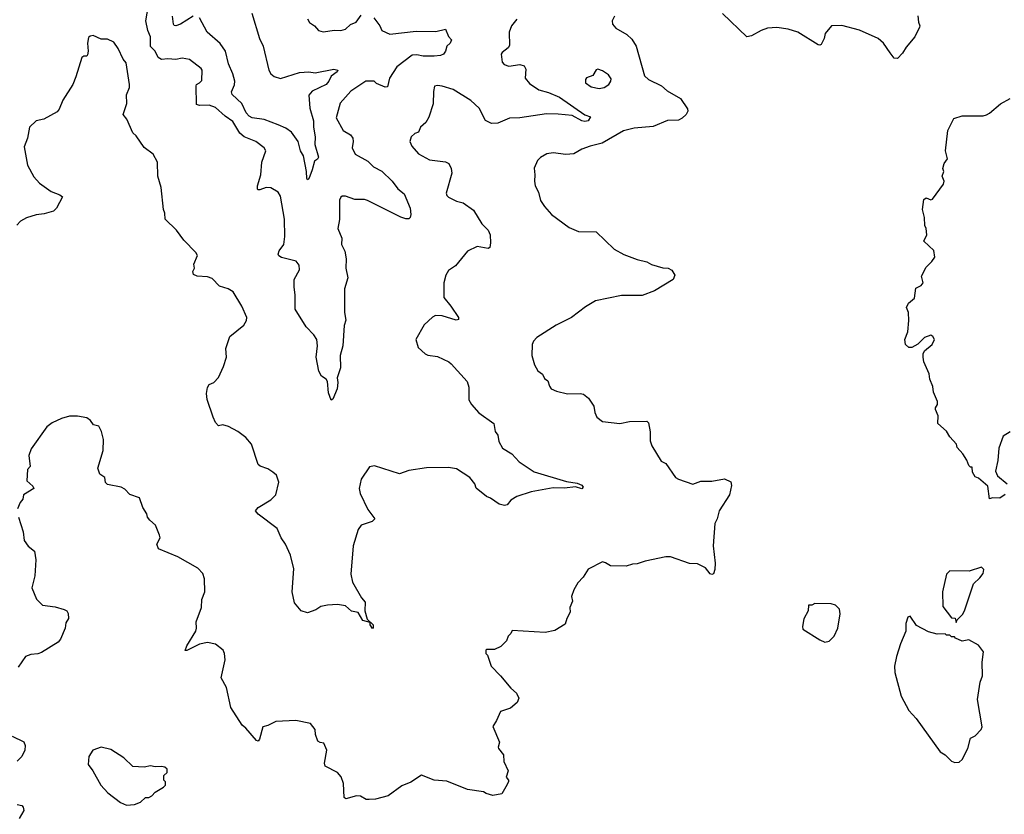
# Model space of a CAD drawing. Extents: x 1839239 to 1929705, y 762242 to 910352.
# Tile 57 of 256: x 1854641 to 1860849, y 809420 to 814433. Entities that reach past the tile are written whole.
import ezdxf

# ---------------------------------------------------------------- set-up
doc = ezdxf.new("R2010")
doc.units = 0

msp = doc.modelspace()

# ---------------------------------------------------------------- linework, layer by layer
at = {"layer": '0CON10XD'}
for points in [[(1856874.6, 814444.6), (1856912, 814395), (1856924.5, 814364.5), (1856975, 814341.9), (1857141.7, 814361.7), (1857265, 814358.8), (1857325, 814372.5), (1857345, 814326), (1857363.8, 814305), (1857355.6, 814284.4), (1857334.2, 814265), (1857326, 814235), (1857313.4, 814216.6), (1857295, 814207.8), (1857255, 814202.3), (1857185, 814202.7), (1857145, 814212), (1857115, 814208.7), (1857018.2, 814135), (1856972.1, 814065), (1856960.7, 814009.3), (1856945, 814007.1), (1856890.4, 814030.4), (1856875, 814045.5), (1856824, 814046), (1856727.9, 813982.1), (1856662.6, 813907.4), (1856637.1, 813815), (1856680, 813735), (1856726.2, 813706.2), (1856741.5, 813685), (1856744.5, 813665), (1856736.4, 813625), (1856756.9, 813585), (1856835, 813539.6), (1856872, 813505), (1856925, 813477.5), (1856989.2, 813415), (1857025, 813366.2), (1857065, 813333.8), (1857102, 813245), (1857106.7, 813205), (1857102.5, 813185), (1857095, 813177.5), (1857075, 813176.7), (1857045, 813188), (1856833.2, 813293.2), (1856815, 813298.6), (1856755, 813298.6), (1856695, 813318.8), (1856675, 813318.8), (1856665, 813312.5), (1856656.7, 813295), (1856656.4, 813173.6), (1856647.5, 813115), (1856671.2, 813055), (1856670.8, 813015), (1856691.9, 812971.9), (1856700, 812925), (1856698.1, 812865), (1856710, 812805), (1856688, 812735), (1856689.2, 812585), (1856697.9, 812537.9), (1856687.8, 812505), (1856677.8, 812375), (1856661.4, 812315), (1856663.9, 812236.1), (1856643, 812173), (1856647.5, 812145), (1856643.3, 812105), (1856615, 812040), (1856605, 812032.5), (1856588.5, 812078.5), (1856581.7, 812151.7), (1856572.5, 812165), (1856543.6, 812183.6), (1856527.5, 812215), (1856510, 812305), (1856519.2, 812375), (1856513.8, 812415), (1856496.2, 812445), (1856446.2, 812495), (1856377.6, 812607.6), (1856378.8, 812695), (1856372.4, 812747.6), (1856371.4, 812795), (1856404.3, 812855), (1856402.9, 812885), (1856385, 812909.2), (1856292.4, 812932.4), (1856275, 812943.8), (1856270.8, 812955), (1856277.5, 812975), (1856305.6, 813015), (1856313.3, 813065), (1856310, 813175), (1856285, 813320), (1856270, 813345), (1856225, 813372.9), (1856195, 813374.3), (1856155, 813359.2), (1856145, 813358.8), (1856140, 813365), (1856140, 813385), (1856160.6, 813455), (1856167.1, 813535), (1856192.5, 813605), (1856182.5, 813625), (1856130, 813665), (1856056.2, 813695), (1856028.1, 813718.1), (1855985, 813790.4), (1855935.6, 813825), (1855875, 813880), (1855835, 813893.6), (1855775, 813891.8), (1855755, 813898.8), (1855752.7, 814015), (1855756.7, 814025), (1855774.5, 814034.5), (1855790.3, 814049.7), (1855791.4, 814115), (1855785, 814125.8), (1855712.3, 814182.3), (1855665, 814190.8), (1855625, 814181.9), (1855575.7, 814185.7), (1855535, 814181.2), (1855514.3, 814194.3), (1855494.6, 814235), (1855464.8, 814264.8), (1855466.1, 814325), (1855448.2, 814365), (1855436.7, 814426.7), (1855453.1, 814523.1)], [(1857774.4, 814435.6), (1857742.5, 814395), (1857726, 814355), (1857728.8, 814271.2), (1857720, 814255), (1857683, 814227), (1857676.2, 814215), (1857683.8, 814165), (1857695, 814151.2), (1857725, 814139.2), (1857795, 814150.8), (1857822.3, 814142.3), (1857831.2, 814121.2), (1857828.2, 814065), (1857855, 814030), (1857915, 813990.8), (1857974.7, 813974.7), (1858043.7, 813943.7), (1858205, 813832), (1858239.3, 813819.3), (1858225, 813796), (1858205, 813791.5), (1858185, 813795.6), (1858125, 813828.2), (1858035, 813837.2), (1857961.8, 813838.2), (1857793.6, 813813.6), (1857728.6, 813811.4), (1857655, 813780), (1857615, 813777.5), (1857578, 813798), (1857537.3, 813875), (1857485, 813923.8), (1857375, 813991.8), (1857305, 814014.2), (1857275, 814018), (1857256.7, 814013.3), (1857249.5, 813980.5), (1857248.3, 813901.7), (1857221.5, 813818.5), (1857202, 813785), (1857168, 813755), (1857155.7, 813724.3), (1857132.5, 813715), (1857110, 813695), (1857100, 813665), (1857113.3, 813635), (1857155, 813586.2), (1857225, 813548.6), (1857325, 813536), (1857346.7, 813525), (1857361.2, 813495), (1857366.2, 813465), (1857330.7, 813339.3), (1857333.3, 813325), (1857345, 813312.5), (1857395, 813288.2), (1857437.1, 813277.1), (1857502.5, 813232.5), (1857555.4, 813145), (1857595.2, 813105.2), (1857606.5, 813075), (1857609.3, 813025), (1857605, 812995.8), (1857595, 812988.9), (1857525, 813001.4), (1857465, 812973.1), (1857388.9, 812881.1), (1857345, 812851.2), (1857328.3, 812821.7), (1857316.1, 812773.9), (1857315, 812680), (1857360, 812625), (1857406.7, 812555), (1857407.5, 812542.5), (1857393, 812537), (1857305, 812564), (1857262.3, 812567.7), (1857242.7, 812557.3), (1857191.2, 812508.8), (1857138.8, 812415), (1857153.8, 812365), (1857196.7, 812325), (1857215, 812316), (1857275, 812308.8), (1857347.5, 812275), (1857362, 812262), (1857461.7, 812151.7), (1857473.8, 812115), (1857472.5, 812035), (1857490, 812005), (1857535, 811953.3), (1857630, 811885), (1857638.8, 811835), (1857655, 811812.5), (1857662.9, 811772.9), (1857685, 811731.2), (1857743.3, 811695), (1857790, 811645), (1857885, 811580), (1858088.9, 811518.9), (1858155, 811510), (1858185, 811495.8), (1858193.3, 811485), (1858186, 811474), (1858145, 811486.2), (1858075, 811477.1), (1858005, 811479.4), (1857865, 811455.7), (1857774.6, 811425.4), (1857737.5, 811402.5), (1857715, 811373.8), (1857697.5, 811367.5), (1857665, 811377.5), (1857610, 811415), (1857585, 811426.2), (1857518.3, 811478.3), (1857510, 811505), (1857478.8, 811545), (1857395, 811600), (1857345, 811608.1), (1857205, 811605.6), (1857095, 811588.6), (1857035, 811569.2), (1856878.3, 811618.3), (1856847, 811613), (1856793.8, 811535), (1856781.2, 811475), (1856786.7, 811445), (1856835, 811343.3), (1856880, 811285), (1856862.7, 811267.3), (1856793.3, 811245), (1856775, 811217.5), (1856743.1, 811115), (1856729.2, 810935), (1856740, 810885), (1856796.7, 810786.7), (1856819.7, 810759.7), (1856816.9, 810705), (1856832, 810652), (1856870, 810615), (1856870, 810595), (1856865, 810592.5), (1856850, 810615), (1856850, 810630), (1856805, 810642.5), (1856775, 810694), (1856732.8, 810702.8), (1856695, 810735.7), (1856645, 810743.3), (1856580.7, 810739.3), (1856539.5, 810730.5), (1856509.1, 810710.9), (1856455, 810692.5), (1856416.7, 810705), (1856374.2, 810754.2), (1856358, 810825), (1856369.7, 810969.7), (1856348.6, 811055), (1856317.5, 811125), (1856289.2, 811165), (1856265, 811224), (1856144.4, 811314.4), (1856128.8, 811335), (1856143.8, 811355), (1856225, 811404), (1856255.8, 811435), (1856275.9, 811515.9), (1856260.5, 811560.5), (1856238, 811578), (1856205, 811598.8), (1856156.4, 811616.4), (1856145, 811627.5), (1856103.3, 811755), (1856067, 811797), (1856015.8, 811835.8), (1855957.6, 811867.6), (1855922.3, 811877.7), (1855895, 811871.2), (1855875, 811892), (1855860, 811925), (1855823.1, 812036.9), (1855818.6, 812075), (1855825, 812112.5), (1855835, 812132.5), (1855865.8, 812144.2), (1855893.8, 812175), (1855926.2, 812245), (1855945.9, 812304.1), (1855941.7, 812358.3), (1855966.4, 812433.6), (1856055, 812506.7), (1856070, 812535), (1856072.5, 812555), (1856042.5, 812625), (1855987, 812717), (1855955.8, 812735.8), (1855901.3, 812751.3), (1855855, 812800.8), (1855825, 812810), (1855760, 812815), (1855737.5, 812825), (1855733.3, 812845), (1855742.5, 812865), (1855739.5, 812890.5), (1855762.5, 812945), (1855752.5, 812965), (1855675, 813042.5), (1855630, 813105), (1855557.5, 813175), (1855557, 813213), (1855547.5, 813235), (1855533.3, 813375), (1855513, 813447), (1855510, 813535), (1855483.3, 813585), (1855425, 813626.2), (1855375, 813701.2), (1855355, 813718.8), (1855316, 813805), (1855292.5, 813835), (1855316.7, 813905), (1855315, 813960), (1855332.5, 814005), (1855333.1, 814025), (1855311.5, 814161.5), (1855292.5, 814185), (1855262.1, 814252.1), (1855235, 814291.2), (1855195, 814311.2), (1855155, 814310), (1855105, 814332.5), (1855085, 814330), (1855075, 814320), (1855067.8, 814285), (1855072.7, 814235), (1855069.1, 814210.9), (1855065, 814202.5), (1855045, 814203.3), (1855033.8, 814195), (1854995, 814072.5), (1854975.9, 814024.1), (1854913.8, 813925), (1854890.7, 813869.3), (1854877.7, 813852.3), (1854794.3, 813805.7), (1854745, 813794.2), (1854703.3, 813755), (1854690, 813685), (1854668.8, 813631.2), (1854690, 813515), (1854731.3, 813441.3), (1854765, 813402), (1854838.8, 813348.8), (1854895, 813328.8), (1854910, 813315), (1854873.8, 813245), (1854854.2, 813225.8), (1854795, 813208), (1854745, 813202.5), (1854685, 813184.2), (1854647, 813163), (1854622.7, 813137.3)], [(1855735, 814456.2), (1855655, 814405.3), (1855624.6, 814394.6), (1855615, 814395.8), (1855610, 814405), (1855604.7, 814455)], [(1856104.5, 814474.5), (1856152.3, 814315), (1856175.7, 814265.7), (1856211.1, 814115), (1856225, 814092.2), (1856245, 814075.5), (1856285, 814061.1), (1856405, 814100.4), (1856465, 814103.3), (1856505, 814098.1), (1856622, 814122), (1856646.7, 814115), (1856642.5, 814105), (1856605, 814076.7), (1856590.6, 814045), (1856572.9, 814025), (1856485, 813982.2), (1856463.4, 813956.6), (1856470.4, 813875), (1856493.9, 813795), (1856493.1, 813755), (1856503.3, 813695), (1856501.4, 813645), (1856524, 813566), (1856517.7, 813552.3), (1856498.8, 813541.2), (1856484.5, 813485), (1856465, 813430), (1856455, 813423.8), (1856450.6, 813430.6), (1856449.2, 813475), (1856429.6, 813575), (1856412.2, 813605), (1856397.3, 813665), (1856355, 813724.5), (1856319.1, 813749.1), (1856270.5, 813770.5), (1856182.6, 813802.6), (1856106.7, 813815), (1856087.5, 813825), (1856069.1, 813845), (1856042.3, 813905), (1855980.9, 813960.9), (1855977, 813977), (1855995, 814021.2), (1855996.5, 814045), (1855985, 814092.5), (1855957.3, 814155), (1855938.4, 814235), (1855905, 814283.9), (1855823.1, 814355), (1855774.4, 814445)], [(1856455, 814438.8), (1856468.8, 814415), (1856498.8, 814395), (1856524.4, 814364.4), (1856555, 814356), (1856625, 814367.1), (1856665.6, 814364.4), (1856695, 814372.5), (1856726.5, 814403.5), (1856762.8, 814417.2), (1856795, 814460.8)], [(1858391.2, 814455), (1858376.7, 814426.7), (1858378.8, 814405), (1858399.7, 814379.7), (1858469.5, 814339.5), (1858501.2, 814311.2), (1858526.9, 814265), (1858579.5, 814079.5), (1858605, 814056.2), (1858686.7, 814015), (1858723.3, 813985), (1858806.7, 813935), (1858851.7, 813871.7), (1858852.5, 813855), (1858843.3, 813835), (1858818.6, 813811.4), (1858795, 813798.8), (1858725, 813797.8), (1858635, 813758.9), (1858515, 813748.6), (1858447.6, 813732.4), (1858313.3, 813655), (1858236.7, 813635), (1858185, 813617.1), (1858135, 813587.1), (1858085, 813582), (1858005, 813594), (1857965, 813586.2), (1857925, 813563.3), (1857906.7, 813545), (1857884.1, 813495.9), (1857889.2, 813455), (1857886, 813415), (1857890, 813385), (1857911.2, 813345), (1857925, 813292.5), (1857948.8, 813255), (1857993.8, 813205), (1858105, 813121.9), (1858165, 813097.1), (1858275, 813094), (1858390, 812985), (1858450.9, 812950.9), (1858535, 812920), (1858595.8, 812905.8), (1858625, 812888.8), (1858695, 812868), (1858730, 812865), (1858753, 812853), (1858771.2, 812821.2), (1858760.8, 812795), (1858642.7, 812722.7), (1858565, 812693.1), (1858435, 812694.2), (1858270.5, 812659.5), (1858207.7, 812622.3), (1858120, 812555), (1858024.3, 812505.7), (1857902.4, 812427.6), (1857880, 812405), (1857871.4, 812385), (1857870.8, 812315), (1857886, 812255), (1857908.8, 812218.8), (1857936.8, 812196.8), (1857949.2, 812169.2), (1857971.2, 812155), (1857980.5, 812120.5), (1857992.5, 812105), (1858025, 812088.8), (1858095, 812072), (1858175, 812076), (1858195, 812070), (1858227.5, 812045), (1858260, 811995), (1858266.2, 811955), (1858280, 811925), (1858315, 811898.8), (1858425, 811886.7), (1858485, 811898), (1858595, 811900), (1858605, 811890), (1858617, 811833), (1858617, 811777), (1858626.7, 811745), (1858685, 811647.5), (1858715, 811633.3), (1858775, 811546.2), (1858795, 811533.8), (1858885, 811503.3), (1858935, 811522.5), (1859005, 811521.2), (1859085, 811536), (1859125, 811517.5), (1859128.8, 811495), (1859116, 811435), (1859050, 811335), (1859038.8, 811285), (1859023.8, 811255), (1859013.8, 811115), (1859026, 811005), (1859024, 810965), (1859015, 810937.5), (1859005, 810932.5), (1858995, 810936.7), (1858963.8, 810975), (1858915, 811000), (1858865, 811002.5), (1858745, 811043.8), (1858715, 811044), (1858585, 811018), (1858535, 811000), (1858505, 810998)], [(1860303.6, 814456.4), (1860307, 814417), (1860316.7, 814395), (1860313.3, 814385), (1860284, 814325), (1860229.7, 814260.3), (1860207.4, 814222.6), (1860175, 814188.8), (1860155, 814190), (1860128.8, 814225), (1860087.5, 814285), (1860053.6, 814313.6), (1859935, 814366.7), (1859825, 814396.7), (1859760, 814395), (1859720, 814345), (1859713.3, 814315), (1859693.3, 814276.7), (1859685, 814273.3), (1859674.4, 814274.4), (1859547.5, 814355), (1859485, 814373.3), (1859415, 814382.9), (1859355, 814379.4), (1859315, 814364.4), (1859255, 814330.6), (1859225, 814325.8), (1859071.9, 814471.9)], [(1858295, 813998.1), (1858325, 814004.4), (1858356, 814025), (1858368.8, 814045), (1858370.7, 814060.7), (1858353.3, 814085), (1858315, 814109.5), (1858285, 814120), (1858275, 814117.5), (1858255, 814080), (1858215, 814066.2), (1858208.8, 814055), (1858208.8, 814035), (1858245, 814009.2), (1858295, 813998.1)], [(1860855, 811437.5), (1860820, 811415), (1860775, 811417.5), (1860755, 811410), (1860745, 811490), (1860685, 811540), (1860665, 811550), (1860648.3, 811578.3), (1860645, 811610), (1860635, 811610), (1860625, 811620), (1860612.5, 811655), (1860587.5, 811695), (1860552.5, 811735), (1860547.5, 811755), (1860505, 811802.5), (1860485, 811837.5), (1860430, 811885), (1860432, 811935), (1860414, 811975), (1860414, 811985), (1860428, 812005), (1860427.5, 812025), (1860402.7, 812082.7), (1860398.3, 812118.3), (1860378.8, 812165), (1860375, 812200), (1860341.2, 812275), (1860336.2, 812305), (1860336.7, 812325), (1860346.4, 812343.6), (1860393.8, 812385), (1860408.8, 812415), (1860398.8, 812435), (1860385, 812442), (1860345, 812428), (1860304, 812386), (1860265, 812366), (1860246.1, 812366.1), (1860226.7, 812385), (1860222.5, 812415), (1860241.2, 812465), (1860246.7, 812535), (1860244, 812585), (1860233, 812617), (1860244, 812645), (1860283, 812677), (1860291.2, 812738.8), (1860325, 812756.7), (1860337.7, 812772.3), (1860326, 812815), (1860355, 812872.5), (1860392.7, 812907.3), (1860411.2, 812935), (1860405, 812976.7), (1860341.2, 813035), (1860360, 813075), (1860356.4, 813116.4), (1860347.5, 813135), (1860346.2, 813185), (1860333.6, 813236.4), (1860340.8, 813299.2), (1860355, 813310), (1860385, 813296.2), (1860395, 813300.8), (1860465, 813396.2), (1860470, 813415), (1860457.5, 813445), (1860466.4, 813475), (1860461.9, 813495), (1860470, 813525), (1860491.2, 813555), (1860478.8, 813605), (1860493.3, 813735), (1860530.7, 813809.3), (1860583.8, 813826.2), (1860715, 813827.5), (1860736.4, 813833.6), (1860755, 813842.5), (1860825, 813902), (1860885, 813936)], [(1858505, 810998), (1858465, 810986.2), (1858365, 810987.5), (1858335, 811007.5), (1858315, 811012.5), (1858225, 810967.5), (1858193, 810917), (1858159.3, 810880.7), (1858134.1, 810835.9), (1858120, 810795), (1858126.7, 810765), (1858110, 810725), (1858112.5, 810695), (1858090, 810655), (1858079.3, 810620.7), (1858015, 810580), (1857955, 810567.5), (1857745, 810580), (1857738.3, 810561.7), (1857720, 810545), (1857710, 810515), (1857675, 810480), (1857635, 810460), (1857585, 810460), (1857580, 810455), (1857580, 810435), (1857590, 810425), (1857613.3, 810355), (1857672.5, 810295), (1857737, 810217), (1857772.5, 810185), (1857787, 810153), (1857777.5, 810125), (1857735, 810090), (1857671.7, 810068.3), (1857647.7, 810012.3), (1857624, 809975), (1857666.2, 809875), (1857656.7, 809845), (1857660, 809835), (1857691.2, 809795), (1857693.6, 809753.6), (1857721.2, 809695), (1857707.5, 809655), (1857722.5, 809635), (1857722.5, 809625), (1857706.7, 809593.3), (1857680.7, 809549.3), (1857625, 809540), (1857582.3, 809552.3), (1857565, 809563.3), (1857465, 809576.7), (1857335, 809630), (1857255, 809636.7), (1857175, 809666.7), (1857107.7, 809622.3), (1857049.5, 809600.5), (1856965, 809537.5), (1856885, 809516.7), (1856845, 809513.3), (1856825, 809513.3), (1856790, 809535), (1856765, 809537.5), (1856698.3, 809518.3), (1856687.5, 809527.5), (1856681.8, 809615), (1856667.4, 809657.4), (1856645, 809684.4), (1856566.7, 809725), (1856563, 809743), (1856577.5, 809825), (1856558.3, 809868.3), (1856535, 809872.5), (1856521.7, 809881.7), (1856506.7, 809923.3), (1856503.3, 809955), (1856475, 809992.5), (1856383, 810013), (1856255, 810006.2), (1856205, 809981.2), (1856175, 809973.3), (1856154, 809895), (1856145, 809881.2), (1856135, 809886.2), (1856067.5, 809965), (1856043.6, 809983.6), (1855973.3, 810095), (1855945, 810220), (1855911.7, 810281.7), (1855936.2, 810395), (1855933.3, 810435), (1855923.3, 810455), (1855875, 810493.3), (1855825, 810503.8), (1855775, 810494.3), (1855695, 810453.8), (1855683.8, 810453.8), (1855695, 810482.5), (1855751.2, 810575), (1855756.2, 810595), (1855753.3, 810635), (1855786.7, 810725), (1855790, 810775), (1855808.8, 810825), (1855806.4, 810906.4), (1855795, 810940), (1855763.6, 810973.6), (1855637.5, 811045), (1855515.6, 811095.6), (1855505.7, 811125), (1855526.2, 811165), (1855521.7, 811181.7), (1855496.7, 811245), (1855462.5, 811275), (1855447.5, 811295), (1855442.5, 811315), (1855417.5, 811355), (1855396.4, 811416.4), (1855335, 811437.5), (1855305, 811472.5), (1855280, 811485), (1855195, 811500), (1855183, 811513), (1855177.5, 811545), (1855146.4, 811566.4), (1855133.8, 811605), (1855166.7, 811715), (1855170, 811785), (1855156.7, 811835), (1855139.3, 811869.3), (1855107.5, 811877.5), (1855087.5, 811905), (1855065, 811922.5), (1855005, 811932.5), (1854955, 811932.5), (1854905, 811917.5), (1854845, 811890), (1854812.5, 811865), (1854712.5, 811725), (1854698.8, 811685), (1854706.2, 811615), (1854690, 811595), (1854686.7, 811525), (1854725, 811490), (1854730, 811475), (1854665, 811436.7), (1854661.7, 811408.3), (1854645, 811387.5), (1854628.3, 811348.3)], [(1860885, 811832.5), (1860842.5, 811805), (1860815, 811730), (1860808.3, 811651.7), (1860793.3, 811585), (1860806.7, 811555), (1860866.2, 811505)], [(1854633.3, 811295), (1854662.7, 811202.7), (1854668.3, 811148.3), (1854695, 811112.5), (1854735, 811080), (1854742.9, 811025), (1854735.9, 810925.9), (1854718.3, 810848.3), (1854747.5, 810777.5), (1854785, 810738.8), (1854865, 810729.2), (1854922.3, 810712.3), (1854937.5, 810705), (1854947.7, 810687.7), (1854948.8, 810655), (1854931.7, 810628.3), (1854926.9, 810595), (1854899.4, 810525), (1854884.4, 810505.6), (1854778.9, 810441.1), (1854755, 810432.2), (1854710.9, 810429.1), (1854676.7, 810415), (1854630.5, 810349.5)], [(1860545, 810630), (1860551.7, 810648.3), (1860585, 810680), (1860597.5, 810705), (1860653.8, 810875), (1860695, 810912.5), (1860715, 810940), (1860720, 810965), (1860705, 810980), (1860626.2, 810953.8), (1860505, 810956.2), (1860483.8, 810935), (1860458, 810825), (1860460.7, 810730.7), (1860515, 810660), (1860538.3, 810658.3), (1860545, 810630)], [(1859717, 810507), (1859745, 810513.3), (1859775.7, 810544.3), (1859798.8, 810595), (1859813.9, 810686.1), (1859810, 810715), (1859785, 810738.8), (1859757.3, 810747.3), (1859655, 810750), (1859635, 810740), (1859615, 810740), (1859612, 810705), (1859585.8, 810654.2), (1859576.2, 810605), (1859579.3, 810589.3), (1859685, 810521.2), (1859717, 810507)], [(1860537, 809747), (1860565, 809750), (1860583.6, 809766.4), (1860618.8, 809835), (1860635, 809900), (1860665, 809916.2), (1860702.5, 809955), (1860708.3, 809971.7), (1860679.4, 810145), (1860696.7, 810255), (1860710.4, 810295), (1860709.3, 810380.7), (1860716.7, 810445), (1860687, 810487), (1860625, 810521.2), (1860583.3, 810513.3), (1860541.7, 810531.7), (1860535, 810540), (1860515, 810540), (1860505, 810550), (1860485, 810550), (1860475, 810560), (1860425, 810557.5), (1860371.4, 810571.4), (1860295, 810612), (1860255, 810670), (1860241.2, 810665), (1860227.5, 810625), (1860228, 810575), (1860193.8, 810495), (1860169.2, 810415), (1860157.1, 810355), (1860159.4, 810315), (1860198.8, 810165), (1860246.7, 810075), (1860293.3, 810025), (1860443.3, 809815), (1860476.7, 809795), (1860516.4, 809756.4), (1860537, 809747)], [(1854592.7, 809912.7), (1854667.2, 809877.2), (1854675.4, 809855.4), (1854673.6, 809825), (1854654.6, 809785.4), (1854626, 809755)], [(1855315, 809478.8), (1855365, 809483.3), (1855403.6, 809496.4), (1855435, 809527.5), (1855455, 809527.5), (1855475, 809537.5), (1855495, 809560), (1855548.3, 809591.7), (1855560, 809605), (1855560, 809625), (1855550, 809635), (1855550, 809665), (1855570, 809685), (1855570, 809705), (1855557, 809717), (1855535, 809722.5), (1855495, 809720), (1855465, 809726.2), (1855425, 809717.5), (1855355, 809721.2), (1855297.3, 809777.3), (1855215, 809828.8), (1855155, 809843.3), (1855102.5, 809825), (1855077.5, 809785), (1855073.3, 809735), (1855102.5, 809695), (1855152.5, 809605), (1855196.1, 809556.1), (1855277.5, 809495), (1855315, 809478.8)], [(1854625, 809483.1), (1854655, 809476), (1854664, 809465), (1854667.1, 809445), (1854637.5, 809395)]]:
    msp.add_lwpolyline(points, dxfattribs=at)

doc.saveas('drawing.dxf')
